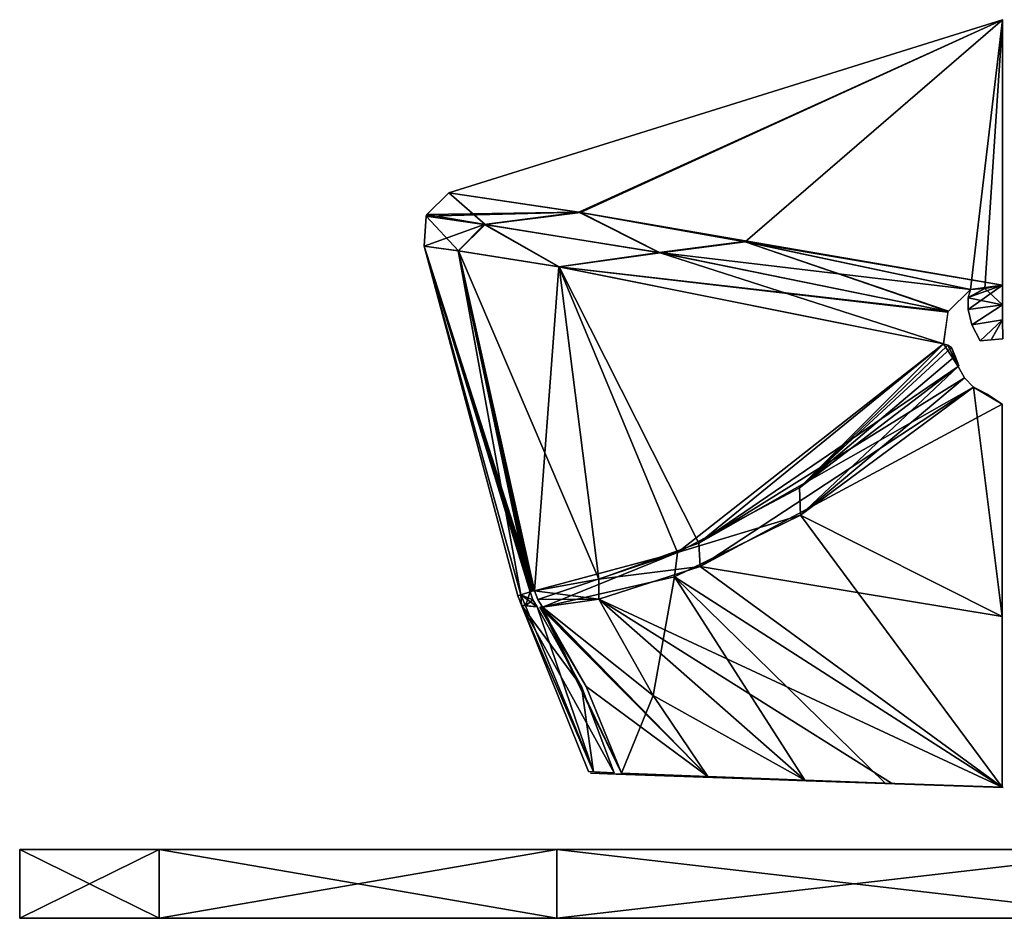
# Model space of a CAD drawing. Header units: millimetres. Extents: x -83 to 83, y -7 to 316.
# Tile 7 of 96: x -80 to -37, y 60 to 99. Entities that reach past the tile are written whole.
import ezdxf

# ---------------------------------------------------------------- set-up
doc = ezdxf.new("R2010")
doc.units = ezdxf.units.MM
doc.header["$LTSCALE"] = 81.481481
for name, color, linetype in [('100', 7, 'CONTINUOUS'), ('423', 7, 'CONTINUOUS'), ('424', 7, 'CONTINUOUS'), ('425', 7, 'CONTINUOUS'), ('426', 7, 'CONTINUOUS'), ('427', 7, 'CONTINUOUS'), ('428', 7, 'CONTINUOUS'), ('429', 7, 'CONTINUOUS'), ('430', 7, 'CONTINUOUS'), ('431', 7, 'CONTINUOUS'), ('432', 7, 'CONTINUOUS'), ('433', 7, 'CONTINUOUS'), ('434', 7, 'CONTINUOUS'), ('435', 7, 'CONTINUOUS'), ('436', 7, 'CONTINUOUS'), ('438', 7, 'CONTINUOUS'), ('98', 7, 'CONTINUOUS'), ('99', 7, 'CONTINUOUS')]:
    doc.layers.add(name, color=color, linetype=linetype)

msp = doc.modelspace()

# ---------------------------------------------------------------- linework, layer by layer
at = {"layer": '100', "color": 7, "linetype": 'CONTINUOUS'}
for points in [[(-80, 63), (-73.909, 63, -30.618), (-80, 60), (-80, 63)], [(-80, 60), (-73.909, 63, -30.618), (-73.91, 60, -30.615), (-80, 60)], [(-73.909, 63, -30.618), (-56.568, 63, -56.568), (-73.91, 60, -30.615), (-73.909, 63, -30.618)], [(-73.91, 60, -30.615), (-56.568, 63, -56.568), (-56.569, 60, -56.569), (-73.91, 60, -30.615)], [(-56.568, 63, -56.568), (-30.618, 63, -73.909), (-56.569, 60, -56.569), (-56.568, 63, -56.568)], [(-56.569, 60, -56.569), (-30.618, 63, -73.909), (-30.615, 60, -73.91), (-56.569, 60, -56.569)]]:
    msp.add_3dface(points, dxfattribs=at)
at = {"layer": '423', "color": 7, "linetype": 'CONTINUOUS'}
for points in [[(-38.393, 83.171, -91.022), (-37.151, 73.169, -75.354), (-45.942, 77.591, -70.542), (-38.393, 83.171, -91.022)], [(-37.151, 82.439, -91.275), (-37.151, 73.169, -75.354), (-38.393, 83.171, -91.022), (-37.151, 82.439, -91.275)], [(-37.808, 82.873, -91.22), (-37.151, 82.439, -91.275), (-38.393, 83.171, -91.022), (-37.808, 82.873, -91.22)], [(-45.942, 77.591, -70.542), (-37.151, 65.723, -58.505), (-51.436, 74.904, -51.462), (-45.942, 77.591, -70.542)], [(-37.151, 73.169, -75.354), (-37.151, 65.723, -58.505), (-45.942, 77.591, -70.542), (-37.151, 73.169, -75.354)], [(-57.19, 73.575, -17.565), (-51.436, 74.904, -51.462), (-52.368, 69.719, -28.581), (-57.19, 73.575, -17.565)], [(-52.368, 69.719, -28.581), (-51.436, 74.904, -51.462), (-45.75, 66.028, -39.724), (-52.368, 69.719, -28.581)], [(-51.436, 74.904, -51.462), (-37.151, 65.723, -58.505), (-42.244, 65.903, -48.926), (-51.436, 74.904, -51.462)], [(-45.75, 66.028, -39.724), (-51.436, 74.904, -51.462), (-42.244, 65.903, -48.926), (-45.75, 66.028, -39.724)]]:
    msp.add_3dface(points, dxfattribs=at)
at = {"layer": '424', "color": 7, "linetype": 'CONTINUOUS'}
for points in [[(-50.322, 75.348, 55.806), (-37.151, 82.439, 91.275), (-38.393, 83.171, 91.021), (-50.322, 75.348, 55.806)], [(-38.393, 83.171, 91.021), (-37.151, 82.439, 91.275), (-37.802, 82.869, 91.221), (-38.393, 83.171, 91.021)], [(-37.151, 73.169, 75.355), (-37.151, 82.439, 91.275), (-50.322, 75.348, 55.806), (-37.151, 73.169, 75.355)], [(-54.745, 73.927, 35.886), (-37.151, 65.723, 58.505), (-50.322, 75.348, 55.806), (-54.745, 73.927, 35.886)], [(-37.151, 65.723, 58.505), (-37.151, 73.169, 75.355), (-50.322, 75.348, 55.806), (-37.151, 65.723, 58.505)], [(-57.19, 73.575, 17.565), (-52.362, 69.715, 28.593), (-54.745, 73.927, 35.886), (-57.19, 73.575, 17.565)], [(-41.969, 65.894, 49.538), (-37.151, 65.723, 58.505), (-54.745, 73.927, 35.886), (-41.969, 65.894, 49.538)], [(-45.75, 66.028, 39.724), (-41.969, 65.894, 49.538), (-54.745, 73.927, 35.886), (-45.75, 66.028, 39.724)], [(-52.362, 69.715, 28.593), (-45.75, 66.028, 39.724), (-54.745, 73.927, 35.886), (-52.362, 69.715, 28.593)]]:
    msp.add_3dface(points, dxfattribs=at)
at = {"layer": '425', "color": 7, "linetype": 'CONTINUOUS'}
for points in [[(-62.363, 89.332, -0.003), (-60.881, 89.119, -23.909), (-58.139, 74.113, -7.592), (-62.363, 89.332, -0.003)], [(-62.363, 89.332, 0.109), (-62.363, 89.332, -0.003), (-58.274, 74.071), (-62.363, 89.332, 0.109)], [(-58.274, 74.071), (-62.363, 89.332, -0.003), (-58.139, 74.113, -7.592), (-58.274, 74.071)], [(-62.363, 89.332, 0.214), (-62.363, 89.332, 0.109), (-58.139, 74.113, 7.592), (-62.363, 89.332, 0.214)], [(-58.139, 74.113, 7.592), (-62.363, 89.332, 0.109), (-58.274, 74.071), (-58.139, 74.113, 7.592)], [(-60.861, 89.116, 24.068), (-62.363, 89.332, 0.214), (-57.546, 74.288, 17.59), (-60.861, 89.116, 24.068)], [(-57.546, 74.288, 17.59), (-62.363, 89.332, 0.214), (-57.598, 74.285, 16.999), (-57.546, 74.288, 17.59)], [(-57.598, 74.285, 16.999), (-62.363, 89.332, 0.214), (-57.644, 74.271, 16.414), (-57.598, 74.285, 16.999)], [(-57.644, 74.271, 16.414), (-62.363, 89.332, 0.214), (-57.691, 74.258, 15.794), (-57.644, 74.271, 16.414)], [(-57.691, 74.258, 15.794), (-62.363, 89.332, 0.214), (-57.738, 74.251, 15.175), (-57.691, 74.258, 15.794)], [(-57.738, 74.251, 15.175), (-62.363, 89.332, 0.214), (-58.139, 74.113, 7.592), (-57.738, 74.251, 15.175)], [(-60.881, 89.119, -23.909), (-56.487, 88.43, -47.269), (-57.546, 74.288, -17.59), (-60.881, 89.119, -23.909)], [(-58.139, 74.113, -7.592), (-60.881, 89.119, -23.909), (-57.738, 74.251, -15.175), (-58.139, 74.113, -7.592)], [(-57.738, 74.251, -15.175), (-60.881, 89.119, -23.909), (-57.691, 74.258, -15.794), (-57.738, 74.251, -15.175)], [(-57.691, 74.258, -15.794), (-60.881, 89.119, -23.909), (-57.644, 74.271, -16.414), (-57.691, 74.258, -15.794)], [(-57.644, 74.271, -16.414), (-60.881, 89.119, -23.909), (-57.598, 74.285, -16.999), (-57.644, 74.271, -16.414)], [(-57.598, 74.285, -16.999), (-60.881, 89.119, -23.909), (-57.546, 74.288, -17.59), (-57.598, 74.285, -16.999)], [(-56.462, 88.426, 47.369), (-60.861, 89.116, 24.068), (-54.742, 74.794, 38.173), (-56.462, 88.426, 47.369)], [(-54.742, 74.794, 38.173), (-60.861, 89.116, 24.068), (-57.546, 74.288, 17.59), (-54.742, 74.794, 38.173)], [(-57.546, 74.288, -17.59), (-56.487, 88.43, -47.269), (-51.311, 75.962, -53.837), (-57.546, 74.288, -17.59)], [(-56.487, 88.43, -47.269), (-39.701, 85.068, -90.294), (-51.311, 75.962, -53.837), (-56.487, 88.43, -47.269)], [(-39.7, 85.068, 90.295), (-56.462, 88.426, 47.369), (-50.378, 76.372, 57.41), (-39.7, 85.068, 90.295)], [(-50.378, 76.372, 57.41), (-56.462, 88.426, 47.369), (-54.742, 74.794, 38.173), (-50.378, 76.372, 57.41)], [(-51.311, 75.962, -53.837), (-39.701, 85.068, -90.294), (-45.987, 78.777, -72.077), (-51.311, 75.962, -53.837)], [(-39.062, 84.073, 90.962), (-39.7, 85.068, 90.295), (-50.378, 76.372, 57.41), (-39.062, 84.073, 90.962)], [(-45.987, 78.777, -72.077), (-39.701, 85.068, -90.294), (-39.517, 85.009, -90.622), (-45.987, 78.777, -72.077)], [(-39.517, 85.009, 90.623), (-39.7, 85.068, 90.295), (-39.062, 84.073, 90.962), (-39.517, 85.009, 90.623)], [(-39.355, 84.911, -90.881), (-45.987, 78.777, -72.077), (-39.517, 85.009, -90.622), (-39.355, 84.911, -90.881)], [(-39.198, 84.525, -90.962), (-45.987, 78.777, -72.077), (-39.355, 84.911, -90.881), (-39.198, 84.525, -90.962)], [(-39.355, 84.911, 90.881), (-39.517, 85.009, 90.623), (-39.062, 84.073, 90.962), (-39.355, 84.911, 90.881)], [(-39.196, 84.519, 90.963), (-39.355, 84.911, 90.881), (-39.062, 84.073, 90.962), (-39.196, 84.519, 90.963)], [(-39.062, 84.073, -90.963), (-45.987, 78.777, -72.077), (-39.198, 84.525, -90.962), (-39.062, 84.073, -90.963)], [(-39.037, 84.106, -91.031), (-39.062, 84.073, -90.963), (-39.198, 84.525, -90.962), (-39.037, 84.106, -91.031)], [(-39.037, 84.106, 91.031), (-39.196, 84.519, 90.963), (-39.048, 84.088, 90.998), (-39.037, 84.106, 91.031)], [(-39.048, 84.088, 90.998), (-39.196, 84.519, 90.963), (-39.062, 84.073, 90.962), (-39.048, 84.088, 90.998)], [(-39.048, 84.088, -90.998), (-39.062, 84.073, -90.963), (-39.037, 84.106, -91.031), (-39.048, 84.088, -90.998)]]:
    msp.add_3dface(points, dxfattribs=at)
at = {"layer": '426', "color": 7, "linetype": 'CONTINUOUS'}
for points in [[(-61.288, 91.657, 0.216), (-55.605, 90.805, -46.23), (-62.238, 90.707, 0.217), (-61.288, 91.657, 0.216)], [(-59.741, 90.277, -31.143), (-62.363, 89.332, 0.214), (-62.27, 90.635, 0.217), (-59.741, 90.277, -31.143)], [(-59.741, 90.277, -31.143), (-62.27, 90.635, 0.217), (-55.605, 90.805, -46.23), (-59.741, 90.277, -31.143)], [(-55.605, 90.805, -46.23), (-62.27, 90.635, 0.217), (-62.238, 90.707, 0.217), (-55.605, 90.805, -46.23)], [(-52.108, 89.043, -61.644), (-59.741, 90.277, -31.143), (-55.605, 90.805, -46.23), (-52.108, 89.043, -61.644)], [(-48.402, 89.526, -68.807), (-52.108, 89.043, -61.644), (-55.605, 90.805, -46.23), (-48.402, 89.526, -68.807)], [(-60.881, 89.119, -23.909), (-62.363, 89.332, -0.003), (-59.741, 90.277, -31.143), (-60.881, 89.119, -23.909)], [(-62.363, 89.332, -0.003), (-62.363, 89.332, 0.109), (-59.741, 90.277, -31.143), (-62.363, 89.332, -0.003)], [(-62.363, 89.332, 0.109), (-62.363, 89.332, 0.214), (-59.741, 90.277, -31.143), (-62.363, 89.332, 0.109)], [(-56.487, 88.43, -47.269), (-60.881, 89.119, -23.909), (-59.741, 90.277, -31.143), (-56.487, 88.43, -47.269)], [(-52.108, 89.043, -61.644), (-56.487, 88.43, -47.269), (-59.741, 90.277, -31.143), (-52.108, 89.043, -61.644)], [(-38.53, 87.43, -89.96), (-52.108, 89.043, -61.644), (-48.402, 89.526, -68.807), (-38.53, 87.43, -89.96)], [(-39.501, 86.472, -90.366), (-56.487, 88.43, -47.269), (-52.108, 89.043, -61.644), (-39.501, 86.472, -90.366)], [(-39.501, 86.472, -90.366), (-52.108, 89.043, -61.644), (-38.53, 87.43, -89.96), (-39.501, 86.472, -90.366)], [(-39.701, 85.068, -90.294), (-56.487, 88.43, -47.269), (-39.511, 86.452, -90.368), (-39.701, 85.068, -90.294)], [(-39.511, 86.452, -90.368), (-56.487, 88.43, -47.269), (-39.501, 86.472, -90.366), (-39.511, 86.452, -90.368)]]:
    msp.add_3dface(points, dxfattribs=at)
at = {"layer": '427', "color": 7, "linetype": 'CONTINUOUS'}
for points in [[(-37.898, 87.474, -90.456), (-37.127, 87.619, -90.73), (-37.128, 86.764, -91.97), (-37.898, 87.474, -90.456)], [(-38.53, 87.43, -89.96), (-37.898, 87.474, -90.456), (-38.625, 87.074, -90.706), (-38.53, 87.43, -89.96)], [(-38.625, 87.074, -90.706), (-37.898, 87.474, -90.456), (-37.128, 86.764, -91.97), (-38.625, 87.074, -90.706)], [(-38.627, 86.558, -91.323), (-38.625, 87.074, -90.706), (-37.128, 86.764, -91.97), (-38.627, 86.558, -91.323)], [(-38.467, 85.9, -91.814), (-38.627, 86.558, -91.323), (-37.128, 86.764, -91.97), (-38.467, 85.9, -91.814)], [(-37.125, 86.118, -92.321), (-38.467, 85.9, -91.814), (-37.128, 86.764, -91.97), (-37.125, 86.118, -92.321)], [(-38.109, 85.19, -92.127), (-38.467, 85.9, -91.814), (-37.125, 86.118, -92.321), (-38.109, 85.19, -92.127)], [(-37.625, 85.232, -92.322), (-38.109, 85.19, -92.127), (-37.125, 86.118, -92.321), (-37.625, 85.232, -92.322)], [(-37.122, 85.284, -92.466), (-37.625, 85.232, -92.322), (-37.125, 86.118, -92.321), (-37.122, 85.284, -92.466)]]:
    msp.add_3dface(points, dxfattribs=at)
at = {"layer": '428', "color": 7, "linetype": 'CONTINUOUS'}
for points in [[(-55.605, 90.805, -46.23), (-61.288, 91.657, 0.216), (-37.127, 99.207, -30.612), (-55.605, 90.805, -46.23)], [(-37.127, 99.207, -30.612), (-61.288, 91.657, 0.216), (-37.127, 99.207, 30.612), (-37.127, 99.207, -30.612)], [(-37.127, 99.207, 30.612), (-61.288, 91.657, 0.216), (-55.545, 90.795, 46.47), (-37.127, 99.207, 30.612)], [(-37.127, 87.619, -90.73), (-55.605, 90.805, -46.23), (-37.127, 99.207, -30.612), (-37.127, 87.619, -90.73)], [(-48.362, 89.518, 68.909), (-37.127, 99.207, 30.612), (-55.545, 90.795, 46.47), (-48.362, 89.518, 68.909)], [(-38.53, 87.43, 89.96), (-37.127, 99.207, 30.612), (-48.362, 89.518, 68.909), (-38.53, 87.43, 89.96)], [(-37.896, 87.474, 90.456), (-37.127, 99.207, 30.612), (-38.53, 87.43, 89.96), (-37.896, 87.474, 90.456)], [(-37.127, 87.619, 90.73), (-37.127, 99.207, 30.612), (-37.896, 87.474, 90.456), (-37.127, 87.619, 90.73)], [(-48.402, 89.526, -68.807), (-55.605, 90.805, -46.23), (-37.127, 87.619, -90.73), (-48.402, 89.526, -68.807)], [(-38.53, 87.43, -89.96), (-48.402, 89.526, -68.807), (-37.127, 87.619, -90.73), (-38.53, 87.43, -89.96)], [(-38.53, 87.43, -89.96), (-37.127, 87.619, -90.73), (-37.898, 87.474, -90.456), (-38.53, 87.43, -89.96)]]:
    msp.add_3dface(points, dxfattribs=at)
at = {"layer": '429', "color": 7, "linetype": 'CONTINUOUS'}
for points in [[(-37.128, 86.773, 91.963), (-37.127, 87.619, 90.73), (-38.627, 86.558, 91.323), (-37.128, 86.773, 91.963)], [(-38.627, 86.558, 91.323), (-37.127, 87.619, 90.73), (-38.624, 87.087, 90.685), (-38.627, 86.558, 91.323)], [(-37.127, 87.619, 90.73), (-37.896, 87.474, 90.456), (-38.624, 87.087, 90.685), (-37.127, 87.619, 90.73)], [(-37.896, 87.474, 90.456), (-38.53, 87.43, 89.96), (-38.624, 87.087, 90.685), (-37.896, 87.474, 90.456)], [(-38.467, 85.9, 91.814), (-37.128, 86.773, 91.963), (-38.627, 86.558, 91.323), (-38.467, 85.9, 91.814)], [(-37.125, 86.118, 92.321), (-37.128, 86.773, 91.963), (-38.467, 85.9, 91.814), (-37.125, 86.118, 92.321)], [(-38.109, 85.19, 92.127), (-37.125, 86.118, 92.321), (-38.467, 85.9, 91.814), (-38.109, 85.19, 92.127)], [(-37.625, 85.232, 92.322), (-37.125, 86.118, 92.321), (-38.109, 85.19, 92.127), (-37.625, 85.232, 92.322)], [(-37.122, 85.284, 92.466), (-37.125, 86.118, 92.321), (-37.625, 85.232, 92.322), (-37.122, 85.284, 92.466)]]:
    msp.add_3dface(points, dxfattribs=at)
at = {"layer": '430', "color": 7, "linetype": 'CONTINUOUS'}
for points in [[(-57.306, 73.582, -16.404), (-57.249, 73.581, -16.985), (-55.284, 70.113, -13.742), (-57.306, 73.582, -16.404)], [(-57.249, 73.581, -16.985), (-57.19, 73.575, -17.565), (-53.751, 66.339, -11.159), (-57.249, 73.581, -16.985)], [(-55.284, 70.113, -13.742), (-57.249, 73.581, -16.985), (-53.751, 66.339, -11.159), (-55.284, 70.113, -13.742)], [(-57.19, 73.575, -17.565), (-52.368, 69.719, -28.581), (-53.751, 66.339, -11.159), (-57.19, 73.575, -17.565)], [(-53.751, 66.339, -11.159), (-52.368, 69.719, -28.581), (-49.991, 66.191, -25.657), (-53.751, 66.339, -11.159)], [(-52.368, 69.719, -28.581), (-45.75, 66.028, -39.724), (-49.991, 66.191, -25.657), (-52.368, 69.719, -28.581)]]:
    msp.add_3dface(points, dxfattribs=at)
at = {"layer": '431', "color": 7, "linetype": 'CONTINUOUS'}
for points in [[(-45.942, 77.591, -70.542), (-45.987, 78.777, -72.077), (-39.062, 84.073, -90.963), (-45.942, 77.591, -70.542)], [(-45.942, 77.591, -70.542), (-39.062, 84.073, -90.963), (-38.785, 83.58, -91.03), (-45.942, 77.591, -70.542)], [(-38.393, 83.171, -91.022), (-45.942, 77.591, -70.542), (-38.785, 83.58, -91.03), (-38.393, 83.171, -91.022)], [(-45.942, 77.591, -70.542), (-51.311, 75.962, -53.837), (-45.987, 78.777, -72.077), (-45.942, 77.591, -70.542)], [(-45.942, 77.591, -70.542), (-51.436, 74.904, -51.462), (-51.311, 75.962, -53.837), (-45.942, 77.591, -70.542)], [(-57.546, 74.288, -17.59), (-51.311, 75.962, -53.837), (-57.405, 73.916, -17.581), (-57.546, 74.288, -17.59)], [(-51.311, 75.962, -53.837), (-57.19, 73.575, -17.565), (-57.405, 73.916, -17.581), (-51.311, 75.962, -53.837)], [(-51.436, 74.904, -51.462), (-57.19, 73.575, -17.565), (-51.311, 75.962, -53.837), (-51.436, 74.904, -51.462)]]:
    msp.add_3dface(points, dxfattribs=at)
at = {"layer": '432', "color": 7, "linetype": 'CONTINUOUS'}
for points in [[(-58.139, 74.113, 7.592), (-58.274, 74.071), (-58.116, 73.665, 0.084), (-58.139, 74.113, 7.592)], [(-58.274, 74.071), (-58.139, 74.113, -7.592), (-58.116, 73.665, 0.084), (-58.274, 74.071)], [(-57.738, 74.251, 15.175), (-58.139, 74.113, 7.592), (-57.61, 73.902, 15.174), (-57.738, 74.251, 15.175)], [(-58.139, 74.113, -7.592), (-57.738, 74.251, -15.175), (-57.93, 73.639, -7.925), (-58.139, 74.113, -7.592)], [(-57.424, 73.588, 15.169), (-58.139, 74.113, 7.592), (-58.116, 73.665, 0.084), (-57.424, 73.588, 15.169)], [(-58.139, 74.113, 7.592), (-57.424, 73.588, 15.169), (-57.61, 73.902, 15.174), (-58.139, 74.113, 7.592)], [(-58.116, 73.665, 0.084), (-58.139, 74.113, -7.592), (-57.93, 73.639, -7.925), (-58.116, 73.665, 0.084)], [(-57.93, 73.639, -7.925), (-57.738, 74.251, -15.175), (-57.61, 73.902, -15.174), (-57.93, 73.639, -7.925)], [(-57.424, 73.588, -15.169), (-57.93, 73.639, -7.925), (-57.61, 73.902, -15.174), (-57.424, 73.588, -15.169)]]:
    msp.add_3dface(points, dxfattribs=at)
at = {"layer": '433', "color": 7, "linetype": 'CONTINUOUS'}
for points in [[(-57.424, 73.588, 15.169), (-58.116, 73.665, 0.084), (-55.5, 70.117, 12.448), (-57.424, 73.588, 15.169)], [(-58.116, 73.665, 0.084), (-57.93, 73.639, -7.925), (-54.975, 66.394, -4.392), (-58.116, 73.665, 0.084)], [(-55.5, 70.117, 12.448), (-58.116, 73.665, 0.084), (-54.071, 66.353, 9.807), (-55.5, 70.117, 12.448)], [(-54.071, 66.353, 9.807), (-58.116, 73.665, 0.084), (-55.194, 66.404, 0.418), (-54.071, 66.353, 9.807)], [(-55.194, 66.404, 0.418), (-58.116, 73.665, 0.084), (-54.975, 66.394, -4.392), (-55.194, 66.404, 0.418)], [(-57.93, 73.639, -7.925), (-57.424, 73.588, -15.169), (-54.975, 66.394, -4.392), (-57.93, 73.639, -7.925)], [(-57.424, 73.588, -15.169), (-55.5, 70.117, -12.448), (-54.975, 66.394, -4.392), (-57.424, 73.588, -15.169)], [(-55.5, 70.117, -12.448), (-54.071, 66.353, -9.807), (-54.975, 66.394, -4.392), (-55.5, 70.117, -12.448)]]:
    msp.add_3dface(points, dxfattribs=at)
at = {"layer": '434', "color": 7, "linetype": 'CONTINUOUS'}
for points in [[(-57.306, 73.582, 16.404), (-55.284, 70.113, 13.742), (-49.991, 66.191, 25.658), (-57.306, 73.582, 16.404)], [(-57.249, 73.581, 16.985), (-57.306, 73.582, 16.404), (-49.991, 66.191, 25.658), (-57.249, 73.581, 16.985)], [(-57.19, 73.575, 17.565), (-57.249, 73.581, 16.985), (-49.991, 66.191, 25.658), (-57.19, 73.575, 17.565)], [(-52.362, 69.715, 28.593), (-57.19, 73.575, 17.565), (-49.991, 66.191, 25.658), (-52.362, 69.715, 28.593)], [(-55.284, 70.113, 13.742), (-53.751, 66.339, 11.159), (-49.991, 66.191, 25.658), (-55.284, 70.113, 13.742)], [(-45.75, 66.028, 39.724), (-52.362, 69.715, 28.593), (-49.991, 66.191, 25.658), (-45.75, 66.028, 39.724)]]:
    msp.add_3dface(points, dxfattribs=at)
at = {"layer": '435', "color": 7, "linetype": 'CONTINUOUS'}
for points in [[(-39.062, 84.073, 90.962), (-50.378, 76.372, 57.41), (-38.786, 83.582, 91.03), (-39.062, 84.073, 90.962)], [(-50.378, 76.372, 57.41), (-38.393, 83.171, 91.021), (-38.786, 83.582, 91.03), (-50.378, 76.372, 57.41)], [(-50.322, 75.348, 55.806), (-38.393, 83.171, 91.021), (-50.378, 76.372, 57.41), (-50.322, 75.348, 55.806)], [(-50.322, 75.348, 55.806), (-50.378, 76.372, 57.41), (-54.742, 74.794, 38.173), (-50.322, 75.348, 55.806)], [(-54.745, 73.927, 35.886), (-50.322, 75.348, 55.806), (-54.742, 74.794, 38.173), (-54.745, 73.927, 35.886)], [(-54.745, 73.927, 35.886), (-54.742, 74.794, 38.173), (-57.546, 74.288, 17.59), (-54.745, 73.927, 35.886)], [(-54.745, 73.927, 35.886), (-57.546, 74.288, 17.59), (-57.405, 73.916, 17.581), (-54.745, 73.927, 35.886)], [(-57.19, 73.575, 17.565), (-54.745, 73.927, 35.886), (-57.405, 73.916, 17.581), (-57.19, 73.575, 17.565)]]:
    msp.add_3dface(points, dxfattribs=at)
at = {"layer": '436', "color": 7, "linetype": 'CONTINUOUS'}
for points in [[(-61.288, 91.657, 0.216), (-62.238, 90.707, 0.217), (-59.694, 90.271, 31.428), (-61.288, 91.657, 0.216)], [(-55.545, 90.795, 46.47), (-61.288, 91.657, 0.216), (-59.694, 90.271, 31.428), (-55.545, 90.795, 46.47)], [(-62.363, 89.332, 0.214), (-60.861, 89.116, 24.068), (-62.27, 90.635, 0.217), (-62.363, 89.332, 0.214)], [(-62.238, 90.707, 0.217), (-62.27, 90.635, 0.217), (-59.694, 90.271, 31.428), (-62.238, 90.707, 0.217)], [(-62.27, 90.635, 0.217), (-60.861, 89.116, 24.068), (-59.694, 90.271, 31.428), (-62.27, 90.635, 0.217)], [(-55.545, 90.795, 46.47), (-59.694, 90.271, 31.428), (-52.061, 89.034, 61.781), (-55.545, 90.795, 46.47)], [(-48.362, 89.518, 68.909), (-55.545, 90.795, 46.47), (-52.061, 89.034, 61.781), (-48.362, 89.518, 68.909)], [(-60.861, 89.116, 24.068), (-56.462, 88.426, 47.369), (-59.694, 90.271, 31.428), (-60.861, 89.116, 24.068)], [(-59.694, 90.271, 31.428), (-56.462, 88.426, 47.369), (-52.061, 89.034, 61.781), (-59.694, 90.271, 31.428)], [(-48.362, 89.518, 68.909), (-52.061, 89.034, 61.781), (-39.5, 86.475, 90.365), (-48.362, 89.518, 68.909)], [(-38.53, 87.43, 89.96), (-48.362, 89.518, 68.909), (-39.49, 86.495, 90.362), (-38.53, 87.43, 89.96)], [(-48.362, 89.518, 68.909), (-39.5, 86.475, 90.365), (-39.49, 86.495, 90.362), (-48.362, 89.518, 68.909)], [(-56.462, 88.426, 47.369), (-39.7, 85.068, 90.295), (-52.061, 89.034, 61.781), (-56.462, 88.426, 47.369)], [(-52.061, 89.034, 61.781), (-39.7, 85.068, 90.295), (-39.5, 86.475, 90.365), (-52.061, 89.034, 61.781)]]:
    msp.add_3dface(points, dxfattribs=at)
at = {"layer": '438', "color": 7, "linetype": 'CONTINUOUS'}
for points in [[(-55.101, 66.332, 0.482), (-53.986, 66.293, -9.786), (-37.103, 65.704, 58.475), (-55.101, 66.332, 0.482)], [(-53.986, 66.293, 9.786), (-55.101, 66.332, 0.482), (-37.103, 65.704, 58.475), (-53.986, 66.293, 9.786)], [(-53.986, 66.293, -9.786), (-53.827, 66.288, -10.463), (-37.103, 65.704, 58.475), (-53.986, 66.293, -9.786)], [(-53.827, 66.288, 10.463), (-53.986, 66.293, 9.786), (-37.103, 65.704, 58.475), (-53.827, 66.288, 10.463)], [(-53.827, 66.288, -10.463), (-53.666, 66.282, -11.139), (-37.103, 65.704, 58.475), (-53.827, 66.288, -10.463)], [(-53.666, 66.282, 11.139), (-53.827, 66.288, 10.463), (-37.103, 65.704, 58.475), (-53.666, 66.282, 11.139)], [(-53.666, 66.282, -11.139), (-49.955, 66.152, -25.499), (-37.103, 65.704, 58.475), (-53.666, 66.282, -11.139)], [(-49.955, 66.152, 25.499), (-53.666, 66.282, 11.139), (-37.103, 65.704, 58.475), (-49.955, 66.152, 25.499)], [(-49.955, 66.152, -25.499), (-45.692, 66.004, -39.705), (-37.103, 65.704, 58.475), (-49.955, 66.152, -25.499)], [(-45.692, 66.004, 39.705), (-49.955, 66.152, 25.499), (-37.103, 65.704, 58.475), (-45.692, 66.004, 39.705)], [(-45.692, 66.004, -39.705), (-42.036, 65.876, -49.244), (-37.103, 65.704, 58.475), (-45.692, 66.004, -39.705)], [(-41.909, 65.871, 49.524), (-45.692, 66.004, 39.705), (-37.103, 65.704, 58.475), (-41.909, 65.871, 49.524)], [(-42.036, 65.876, -49.244), (-37.103, 65.704, -58.474), (-37.103, 65.704, 58.475), (-42.036, 65.876, -49.244)]]:
    msp.add_3dface(points, dxfattribs=at)
at = {"layer": '98', "color": 7, "linetype": 'CONTINUOUS'}
for points in [[(-73.909, 63, -30.618), (-80, 63), (73.909, 63, -30.618), (-73.909, 63, -30.618)], [(73.909, 63, -30.618), (-80, 63), (80, 63), (73.909, 63, -30.618)], [(80, 63), (-80, 63), (-73.909, 63, 30.618), (80, 63)], [(-56.568, 63, -56.568), (-73.909, 63, -30.618), (56.568, 63, -56.568), (-56.568, 63, -56.568)], [(56.568, 63, -56.568), (-73.909, 63, -30.618), (73.909, 63, -30.618), (56.568, 63, -56.568)], [(73.909, 63, 30.618), (80, 63), (-73.909, 63, 30.618), (73.909, 63, 30.618)], [(-56.568, 63, 56.568), (73.909, 63, 30.618), (-73.909, 63, 30.618), (-56.568, 63, 56.568)], [(-30.618, 63, -73.909), (-56.568, 63, -56.568), (30.618, 63, -73.909), (-30.618, 63, -73.909)], [(30.618, 63, -73.909), (-56.568, 63, -56.568), (56.568, 63, -56.568), (30.618, 63, -73.909)], [(56.568, 63, 56.568), (73.909, 63, 30.618), (-56.568, 63, 56.568), (56.568, 63, 56.568)], [(-30.618, 63, 73.909), (56.568, 63, 56.568), (-56.568, 63, 56.568), (-30.618, 63, 73.909)]]:
    msp.add_3dface(points, dxfattribs=at)
at = {"layer": '99', "color": 7, "linetype": 'CONTINUOUS'}
for points in [[(-73.909, 63, 30.618), (-80, 63), (-73.91, 60, 30.615), (-73.909, 63, 30.618)], [(-80, 63), (-80, 60), (-73.91, 60, 30.615), (-80, 63)], [(-56.569, 60, 56.569), (-73.909, 63, 30.618), (-73.91, 60, 30.615), (-56.569, 60, 56.569)], [(-56.568, 63, 56.568), (-73.909, 63, 30.618), (-56.569, 60, 56.569), (-56.568, 63, 56.568)], [(-30.615, 60, 73.91), (-56.568, 63, 56.568), (-56.569, 60, 56.569), (-30.615, 60, 73.91)], [(-30.618, 63, 73.909), (-56.568, 63, 56.568), (-30.615, 60, 73.91), (-30.618, 63, 73.909)]]:
    msp.add_3dface(points, dxfattribs=at)

doc.saveas('drawing.dxf')
